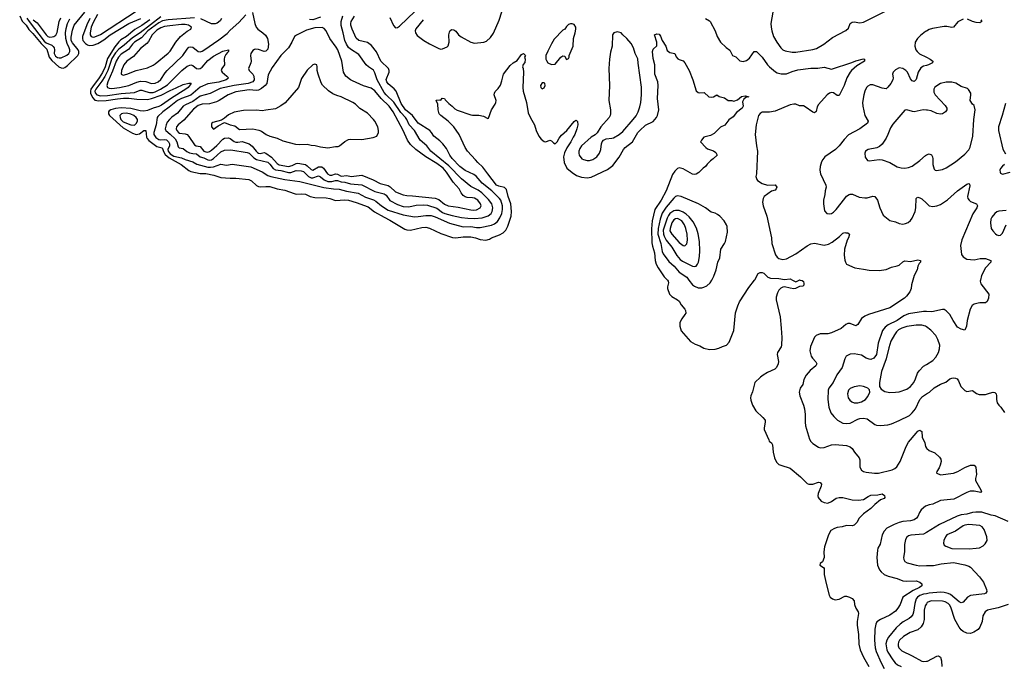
# Model space of a CAD drawing. Header units: inches. Extents: x 1678809 to 1859548, y 384609 to 522868.
# Tile 102 of 256: x 1680349 to 1690829, y 495894 to 502770. Entities that reach past the tile are written whole.
import ezdxf

# ---------------------------------------------------------------- set-up
doc = ezdxf.new("R2010")
doc.units = ezdxf.units.IN
doc.header["$MEASUREMENT"] = 0
for name, color, linetype in [('B6489', 7, 'Continuous'), ('B6499', 7, 'Continuous'), ('B6580', 7, 'Continuous'), ('B6590', 7, 'Continuous')]:
    doc.layers.add(name, color=color, linetype=linetype)

msp = doc.modelspace()

# ---------------------------------------------------------------- linework, layer by layer
at = {"layer": 'B6489', "color": 5}
for points, elevation in [([(1687243, 500000), (1687252, 499990), (1687254, 499970), (1687243, 499930), (1687243, 499910), (1687266, 499850), (1687290, 499826), (1687351, 499791), (1687370, 499775), (1687390, 499737), (1687430, 499691), (1687436, 499676), (1687438, 499650), (1687430, 499633), (1687396, 499590), (1687374, 499550), (1687374, 499510), (1687390, 499462), (1687490, 499349), (1687539, 499319), (1687590, 499300), (1687630, 499275), (1687690, 499262), (1687750, 499266), (1687790, 499277), (1687830, 499296), (1687871, 499309), (1687899, 499341), (1687950, 499465), (1687969, 499651), (1687992, 499728), (1688012, 499768), (1688110, 499921), (1688171, 500000)], 220), ([(1687472, 500000), (1687509, 499949), (1687530, 499935), (1687570, 499920), (1687610, 499919), (1687630, 499924), (1687662, 499938), (1687698, 499970), (1687715, 500000)], 240), ([(1688657, 500000), (1688676, 499996), (1688690, 499987), (1688696, 499964), (1688694, 499946), (1688684, 499936), (1688648, 499932), (1688608, 499912), (1688590, 499909), (1688550, 499913), (1688490, 499928), (1688470, 499925), (1688450, 499915), (1688430, 499895), (1688414, 499866), (1688402, 499818), (1688402, 499790), (1688442, 499610), (1688455, 499490), (1688460, 499390), (1688459, 499310), (1688455, 499290), (1688416, 499230), (1688411, 499210), (1688424, 499136), (1688421, 499110), (1688406, 499070), (1688388, 499052), (1688310, 499018), (1688262, 498990), (1688234, 498970), (1688172, 498910), (1688148, 498812), (1688130, 498770), (1688127, 498750), (1688130, 498725), (1688150, 498670), (1688186, 498610), (1688259, 498539), (1688282, 498510), (1688283, 498490), (1688272, 498430), (1688273, 498410), (1688321, 498301), (1688328, 498288), (1688350, 498270), (1688362, 498250), (1688370, 498170), (1688384, 498110), (1688405, 498065), (1688430, 498041), (1688450, 498031), (1688550, 498002), (1688659, 497910), (1688730, 497839), (1688750, 497831), (1688770, 497830), (1688790, 497832), (1688850, 497850), (1688870, 497848), (1688884, 497830), (1688881, 497810), (1688848, 497730), (1688845, 497705), (1688847, 497690), (1688878, 497650), (1688910, 497634), (1688950, 497630), (1688990, 497645), (1689040, 497680), (1689070, 497690), (1689110, 497690), (1689210, 497664), (1689278, 497662), (1689332, 497668), (1689380, 497700), (1689410, 497712), (1689483, 497717), (1689530, 497727), (1689555, 497710), (1689559, 497690), (1689550, 497679), (1689510, 497663), (1689450, 497613), (1689410, 497570), (1689330, 497515), (1689284, 497470), (1689258, 497422), (1689230, 497394), (1689210, 497387), (1689150, 497392), (1689103, 497377), (1689050, 497370), (1689021, 497359), (1688984, 497336), (1688959, 497290), (1688915, 497165), (1688907, 497110), (1688911, 497049), (1688895, 497005), (1688870, 496986), (1688867, 496970), (1688905, 496945), (1688910, 496934), (1688913, 496870), (1688933, 496773), (1688965, 496650), (1688976, 496630), (1689002, 496610), (1689030, 496601), (1689070, 496609), (1689130, 496641), (1689150, 496639), (1689182, 496630), (1689210, 496614), (1689231, 496590), (1689235, 496550), (1689247, 496510), (1689272, 496472), (1689276, 496456), (1689264, 496370), (1689264, 496330), (1689278, 496230), (1689279, 496130), (1689295, 496070), (1689331, 495990), (1689388, 495890)], 220), ([(1688575, 500000), (1688610, 499981), (1688647, 500000)], 220), ([(1689855, 500000), (1689842, 499950), (1689837, 499910), (1689824, 499876), (1689788, 499830), (1689766, 499810), (1689610, 499704), (1689384, 499636), (1689343, 499617), (1689309, 499591), (1689270, 499527), (1689250, 499514), (1689190, 499539), (1689162, 499538), (1689143, 499530), (1689094, 499486), (1688990, 499440), (1688950, 499430), (1688870, 499429), (1688828, 499412), (1688808, 499392), (1688766, 499294), (1688758, 499250), (1688775, 499190), (1688786, 499170), (1688824, 499130), (1688833, 499110), (1688824, 499090), (1688761, 499039), (1688721, 498990), (1688696, 498944), (1688683, 498890), (1688656, 498850), (1688644, 498810), (1688651, 498769), (1688692, 498670), (1688703, 498630), (1688710, 498570), (1688708, 498490), (1688713, 498450), (1688756, 498310), (1688770, 498283), (1688790, 498262), (1688850, 498223), (1688870, 498217), (1688910, 498221), (1688990, 498247), (1689030, 498253), (1689150, 498240), (1689189, 498229), (1689211, 498210), (1689233, 498170), (1689285, 498110), (1689291, 498090), (1689290, 498010), (1689310, 497981), (1689330, 497965), (1689357, 497957), (1689447, 497947), (1689490, 497947), (1689637, 497983), (1689664, 497996), (1689685, 498015), (1689722, 498070), (1689786, 498230), (1689810, 498276), (1689890, 498373), (1689910, 498393), (1689930, 498403), (1689951, 498390), (1689956, 498330), (1689982, 498270), (1689991, 498231), (1690000, 498215)], 240), ([(1690000, 499665), (1689970, 499667), (1689810, 499641), (1689761, 499619), (1689690, 499572), (1689594, 499526), (1689560, 499500), (1689534, 499466), (1689487, 499330), (1689469, 499210), (1689442, 499170), (1689410, 499157), (1689390, 499159), (1689358, 499170), (1689310, 499204), (1689230, 499216), (1689190, 499212), (1689147, 499190), (1689130, 499162), (1689102, 499070), (1689048, 498992), (1689006, 498910), (1688962, 498850), (1688953, 498830), (1688952, 498730), (1688962, 498650), (1688984, 498590), (1689014, 498550), (1689054, 498510), (1689110, 498480), (1689150, 498474), (1689190, 498479), (1689270, 498522), (1689290, 498529), (1689330, 498534), (1689370, 498524), (1689450, 498466), (1689470, 498457), (1689510, 498455), (1689590, 498461), (1689630, 498473), (1689710, 498507), (1689819, 498561), (1689850, 498589), (1689883, 498630), (1689931, 498730), (1689957, 498763), (1690000, 498790)], 260), ([(1690000, 499502), (1689990, 499509), (1689950, 499522), (1689890, 499523), (1689790, 499508), (1689738, 499490), (1689704, 499470), (1689683, 499450), (1689661, 499419), (1689622, 499350), (1689599, 499281), (1689570, 499165), (1689521, 499030), (1689500, 498910), (1689500, 498870), (1689520, 498840), (1689557, 498817), (1689610, 498805), (1689670, 498807), (1689710, 498813), (1689790, 498842), (1689830, 498869), (1689865, 498910), (1689884, 498950), (1689905, 499010), (1689924, 499036), (1689970, 499085), (1690000, 499103)], 280), ([(1690000, 497599), (1689990, 497595), (1689943, 497557), (1689926, 497530), (1689910, 497487), (1689896, 497470), (1689870, 497451), (1689830, 497439), (1689750, 497433), (1689710, 497424), (1689657, 497403), (1689578, 497362), (1689552, 497330), (1689529, 497291), (1689509, 497191), (1689484, 497150), (1689478, 497130), (1689472, 497050), (1689479, 496970), (1689501, 496921), (1689518, 496898), (1689550, 496870), (1689592, 496852), (1689690, 496826), (1689750, 496804), (1689790, 496798), (1689890, 496802), (1689931, 496790), (1689953, 496770), (1689950, 496750), (1689926, 496730), (1689859, 496701), (1689750, 496630), (1689721, 496550), (1689696, 496510), (1689670, 496480), (1689610, 496438), (1689510, 496393), (1689473, 496367), (1689460, 496340), (1689450, 496290), (1689449, 496170), (1689455, 496090), (1689465, 496050), (1689517, 495930), (1689550, 495871)], 240), ([(1690000, 497315), (1689970, 497297), (1689833, 497287), (1689810, 497280), (1689792, 497268), (1689777, 497243), (1689768, 497190), (1689765, 497110), (1689757, 497050), (1689759, 497030), (1689770, 497007), (1689795, 496995), (1689890, 496968), (1689930, 496961), (1690000, 496964)], 260), ([(1690000, 496664), (1689970, 496659), (1689930, 496645), (1689906, 496630), (1689892, 496610), (1689877, 496563), (1689862, 496470), (1689854, 496446), (1689839, 496421), (1689818, 496402), (1689754, 496366), (1689719, 496341), (1689678, 496302), (1689595, 496205), (1689577, 496170), (1689569, 496131), (1689578, 496070), (1689590, 496044), (1689642, 495962), (1689669, 495929), (1689693, 495910), (1689730, 495893)], 260), ([(1690000, 496559), (1689985, 496535), (1689975, 496490), (1689976, 496390), (1689965, 496350), (1689945, 496315), (1689910, 496283), (1689828, 496252), (1689756, 496210), (1689714, 496170), (1689703, 496150), (1689698, 496130), (1689699, 496110), (1689707, 496090), (1689738, 496058), (1689850, 496005), (1689950, 495949), (1689970, 495945), (1690000, 495948)], 280)]:
    msp.add_lwpolyline(points, dxfattribs=dict(at, elevation=elevation))
at = {"layer": 'B6489', "color": 5, "elevation": 280}
msp.add_lwpolyline([(1689290, 498876), (1689230, 498867), (1689190, 498849), (1689171, 498829), (1689161, 498790), (1689168, 498750), (1689184, 498724), (1689205, 498705), (1689230, 498694), (1689270, 498696), (1689310, 498707), (1689350, 498731), (1689378, 498762), (1689398, 498810), (1689393, 498833), (1689376, 498850), (1689358, 498858), (1689329, 498870)], close=True, dxfattribs=at)
at = {"layer": 'B6499', "color": 5}
for points, elevation in [([(1690575, 500000), (1690572, 499990), (1690581, 499961), (1690665, 499850), (1690662, 499810), (1690648, 499772), (1690630, 499757), (1690570, 499760), (1690550, 499756), (1690510, 499744), (1690488, 499730), (1690465, 499690), (1690433, 499570), (1690428, 499510), (1690410, 499469), (1690370, 499479), (1690330, 499501), (1690284, 499570), (1690250, 499635), (1690210, 499674), (1690190, 499687), (1690170, 499689), (1690058, 499662), (1690000, 499665)], 260), ([(1690000, 499103), (1690070, 499147), (1690099, 499181), (1690127, 499230), (1690139, 499270), (1690142, 499310), (1690123, 499370), (1690100, 499410), (1690048, 499468), (1690000, 499502)], 280), ([(1690000, 498790), (1690033, 498810), (1690084, 498856), (1690150, 498894), (1690205, 498915), (1690250, 498949), (1690270, 498958), (1690290, 498961), (1690310, 498958), (1690329, 498949), (1690343, 498930), (1690368, 498868), (1690410, 498826), (1690430, 498816), (1690490, 498827), (1690533, 498793), (1690563, 498783), (1690630, 498784), (1690670, 498799), (1690710, 498807), (1690730, 498806), (1690743, 498790), (1690747, 498770), (1690745, 498730), (1690754, 498694), (1690770, 498670), (1690793, 498650), (1690830, 498591)], 260), ([(1690000, 498215), (1690003, 498210), (1690030, 498187), (1690090, 498164), (1690139, 498119), (1690155, 498095), (1690156, 498070), (1690146, 498034), (1690136, 498004), (1690110, 497966), (1690107, 497950), (1690110, 497947), (1690150, 497928), (1690290, 497949), (1690335, 497965), (1690410, 498007), (1690471, 498031), (1690510, 498031), (1690527, 498010), (1690533, 497933), (1690521, 497890), (1690524, 497870), (1690581, 497770), (1690586, 497750), (1690578, 497742), (1690510, 497755), (1690465, 497755), (1690430, 497742), (1690291, 497670), (1690150, 497655), (1690070, 497618), (1690030, 497611), (1690000, 497599)], 240), ([(1690870, 497433), (1690732, 497492), (1690690, 497501), (1690590, 497533), (1690526, 497534), (1690490, 497529), (1690430, 497511), (1690370, 497503), (1690329, 497491), (1690140, 497400), (1690000, 497315)], 260), ([(1690000, 496964), (1690074, 496966), (1690157, 496983), (1690290, 496997), (1690410, 496974), (1690450, 496960), (1690470, 496946), (1690564, 496844), (1690609, 496790), (1690638, 496710), (1690642, 496690), (1690633, 496670), (1690617, 496663), (1690470, 496648), (1690439, 496630), (1690390, 496577), (1690370, 496570), (1690350, 496580), (1690256, 496656), (1690230, 496668), (1690190, 496680), (1690150, 496683), (1690030, 496670), (1690000, 496664)], 260), ([(1690870, 496551), (1690763, 496517), (1690665, 496495), (1690650, 496490), (1690627, 496473), (1690602, 496430), (1690594, 496370), (1690570, 496309), (1690550, 496284), (1690505, 496255), (1690470, 496242), (1690430, 496245), (1690390, 496262), (1690370, 496280), (1690348, 496310), (1690304, 496390), (1690261, 496521), (1690246, 496546), (1690230, 496561), (1690198, 496578), (1690170, 496585), (1690050, 496588), (1690008, 496572), (1690000, 496559)], 280), ([(1690000, 495948), (1690010, 495949), (1690110, 496000), (1690130, 496004), (1690150, 495992), (1690162, 495950), (1690163, 495890)], 280)]:
    msp.add_lwpolyline(points, dxfattribs=dict(at, elevation=elevation))
at = {"layer": 'B6499', "color": 5, "elevation": 280}
msp.add_lwpolyline([(1690450, 497400), (1690410, 497396), (1690390, 497387), (1690310, 497330), (1690217, 497290), (1690202, 497270), (1690185, 497230), (1690182, 497202), (1690190, 497183), (1690207, 497170), (1690270, 497146), (1690456, 497144), (1690530, 497149), (1690565, 497155), (1690605, 497175), (1690625, 497195), (1690648, 497232), (1690643, 497270), (1690613, 497350), (1690595, 497375), (1690569, 497390)], close=True, dxfattribs=at)
at = {"layer": 'B6580', "color": 5}
for points, elevation in [([(1680349, 502810), (1680374, 502754), (1680417, 502710), (1680447, 502667), (1680490, 502622), (1680577, 502517), (1680636, 502456), (1680664, 502370), (1680690, 502335), (1680767, 502267), (1680790, 502258), (1680810, 502256), (1680830, 502261), (1680859, 502281), (1680969, 502390), (1680980, 502410), (1680980, 502430), (1680972, 502450), (1680910, 502522), (1680896, 502550), (1680895, 502585), (1680910, 502659), (1680930, 502710), (1681041, 502850)], 220), ([(1681176, 502824), (1681130, 502741), (1681109, 502690), (1681098, 502630), (1681099, 502610), (1681110, 502590), (1681130, 502585), (1681150, 502587), (1681210, 502612), (1681590, 502862)], 240), ([(1684290, 502793), (1684328, 502708), (1684350, 502684), (1684370, 502687), (1684390, 502700), (1684558, 502862)], 240), ([(1684643, 502770), (1684567, 502673), (1684559, 502650), (1684560, 502630), (1684581, 502601), (1684650, 502550), (1684710, 502513), (1684810, 502462), (1684830, 502456), (1684850, 502459), (1684900, 502480), (1684910, 502491), (1684920, 502530), (1684918, 502610), (1684922, 502638), (1684930, 502656), (1684950, 502666), (1684970, 502663), (1684990, 502647), (1685020, 502610), (1685047, 502587), (1685150, 502530), (1685190, 502521), (1685290, 502530), (1685317, 502543), (1685360, 502580), (1685393, 502627), (1685454, 502766), (1685506, 502930)], 240), ([(1688376, 502910), (1688345, 502730), (1688346, 502690), (1688355, 502650), (1688374, 502590), (1688407, 502530), (1688451, 502470), (1688470, 502451), (1688497, 502437), (1688570, 502426), (1688610, 502426), (1688790, 502454), (1688830, 502465), (1688909, 502510), (1689000, 502580), (1689144, 502656), (1689170, 502681), (1689190, 502730), (1689210, 502745), (1689230, 502746), (1689290, 502736), (1689330, 502742), (1689570, 502865)], 260), ([(1680425, 502785), (1680448, 502750), (1680610, 502541), (1680630, 502525), (1680690, 502500), (1680706, 502486), (1680714, 502470), (1680718, 502450), (1680716, 502410), (1680730, 502383), (1680752, 502368), (1680770, 502363), (1680790, 502365), (1680850, 502391), (1680871, 502410), (1680881, 502430), (1680882, 502450), (1680877, 502470), (1680855, 502515), (1680840, 502570), (1680837, 502630), (1680844, 502676), (1680859, 502730), (1680881, 502779)], 240), ([(1680492, 502770), (1680536, 502736), (1680630, 502608), (1680650, 502591), (1680670, 502585), (1680694, 502586), (1680712, 502590), (1680734, 502606), (1680746, 502634), (1680770, 502750), (1680785, 502790)], 260), ([(1681096, 502784), (1681065, 502715), (1681019, 502590), (1681016, 502570), (1681022, 502550), (1681050, 502518), (1681070, 502503), (1681090, 502497), (1681130, 502499), (1681182, 502518), (1681243, 502557), (1681313, 502610), (1681510, 502729), (1681637, 502783)], 220), ([(1681733, 502770), (1681650, 502708), (1681575, 502665), (1681486, 502590), (1681426, 502554), (1681405, 502535), (1681360, 502480), (1681283, 502357), (1681258, 502270), (1681230, 502207), (1681195, 502150), (1681123, 502057), (1681107, 502030), (1681102, 502010), (1681104, 501990), (1681124, 501944), (1681150, 501915), (1681190, 501906), (1681270, 501911), (1681389, 501929), (1681454, 501934), (1681510, 501935), (1681595, 501925), (1681710, 501922), (1681752, 501932), (1681853, 501967), (1681950, 502018), (1682016, 502044), (1682090, 502081), (1682150, 502096), (1682170, 502094), (1682175, 502090), (1682141, 502050), (1682116, 502030), (1681964, 501936), (1681858, 501862), (1681830, 501848), (1681770, 501830), (1681710, 501805), (1681670, 501798), (1681630, 501799), (1681530, 501824), (1681430, 501834), (1681370, 501826), (1681318, 501810), (1681301, 501799), (1681293, 501790), (1681294, 501770), (1681306, 501750), (1681450, 501620), (1681550, 501562), (1681590, 501549), (1681623, 501557), (1681670, 501590), (1681690, 501591), (1681700, 501520), (1681706, 501506), (1681725, 501485), (1681810, 501420), (1681866, 501406), (1681882, 501362), (1681897, 501337), (1681940, 501300), (1682067, 501230), (1682150, 501165), (1682170, 501155), (1682270, 501135), (1682330, 501133), (1682416, 501116), (1682490, 501091), (1682590, 501084), (1682650, 501085), (1682789, 501069), (1682816, 501056), (1682868, 501008), (1682890, 500997), (1682912, 500992), (1682970, 500997), (1683010, 500995), (1683090, 500971), (1683170, 500956), (1683270, 500921), (1683290, 500916), (1683350, 500917), (1683390, 500913), (1683441, 500890), (1683490, 500879), (1683610, 500875), (1683650, 500867), (1683710, 500846), (1683810, 500854), (1683850, 500850), (1683930, 500826), (1684058, 500778), (1684127, 500727), (1684230, 500668), (1684290, 500639), (1684450, 500541), (1684470, 500535), (1684510, 500532), (1684630, 500561), (1684670, 500563), (1684710, 500553), (1684830, 500497), (1684954, 500454), (1684990, 500451), (1685070, 500462), (1685150, 500459), (1685202, 500450), (1685250, 500434), (1685310, 500425), (1685350, 500435), (1685372, 500450), (1685457, 500483), (1685496, 500504), (1685524, 500530), (1685546, 500574), (1685581, 500679), (1685584, 500730), (1685575, 500810), (1685547, 500890), (1685530, 500963), (1685510, 500985), (1685450, 500998), (1685425, 501010), (1685330, 501129), (1685280, 501200), (1685225, 501250), (1685201, 501281), (1685114, 501370), (1685090, 501410), (1685028, 501548), (1684971, 501630), (1684911, 501691), (1684830, 501750), (1684815, 501770), (1684802, 501810), (1684799, 501870), (1684782, 501910), (1684785, 501915), (1684818, 501918), (1684830, 501914), (1684845, 501935), (1684869, 501931), (1684877, 501917), (1684917, 501877), (1684953, 501850), (1684981, 501821), (1685007, 501807), (1685150, 501757), (1685170, 501754), (1685236, 501756), (1685284, 501744), (1685330, 501718), (1685338, 501722), (1685370, 501810), (1685408, 501870), (1685416, 501890), (1685419, 501910), (1685399, 501970), (1685401, 501990), (1685410, 502005), (1685443, 502037), (1685465, 502075), (1685482, 502118), (1685497, 502190), (1685570, 502281), (1685601, 502310), (1685644, 502336), (1685690, 502401), (1685710, 502411), (1685731, 502390), (1685722, 502370), (1685728, 502350), (1685726, 502314), (1685707, 502293), (1685699, 502270), (1685708, 502250), (1685713, 502213), (1685705, 502050), (1685708, 502008), (1685742, 501890), (1685761, 501781), (1685785, 501725), (1685827, 501650), (1685847, 501590), (1685876, 501530), (1685899, 501499), (1685930, 501475), (1685950, 501470), (1685990, 501488), (1686010, 501481), (1686030, 501461), (1686050, 501451), (1686070, 501471), (1686092, 501510), (1686117, 501543), (1686172, 501590), (1686250, 501687), (1686270, 501701), (1686277, 501697), (1686286, 501686), (1686290, 501650), (1686280, 501610), (1686258, 501550), (1686239, 501521), (1686216, 501470), (1686173, 501407), (1686147, 501353), (1686138, 501310), (1686145, 501250), (1686171, 501191), (1686230, 501143), (1686274, 501114), (1686330, 501095), (1686390, 501089), (1686430, 501095), (1686604, 501176), (1686661, 501219), (1686731, 501309), (1686774, 501390), (1686792, 501410), (1686873, 501470), (1686930, 501569), (1686950, 501593), (1687010, 501648), (1687090, 501688), (1687128, 501730), (1687138, 501750), (1687151, 501810), (1687136, 501930), (1687145, 502070), (1687140, 502110), (1687108, 502190), (1687108, 502290), (1687090, 502358), (1687083, 502430), (1687090, 502458), (1687129, 502491), (1687131, 502531), (1687106, 502610), (1687130, 502620), (1687155, 502615), (1687170, 502596), (1687188, 502550), (1687226, 502490), (1687241, 502441), (1687270, 502421), (1687322, 502410), (1687336, 502376), (1687355, 502355), (1687370, 502345), (1687410, 502331), (1687430, 502311), (1687474, 502230), (1687514, 502130), (1687550, 502012), (1687570, 501996), (1687590, 501991), (1687635, 501996), (1687685, 501950), (1687710, 501945), (1687732, 501948), (1687770, 501971), (1687793, 501953), (1687850, 501939), (1687890, 501911), (1687930, 501911), (1687950, 501905), (1687990, 501918), (1688030, 501954), (1688070, 501959), (1688111, 501950), (1688078, 501942), (1688057, 501923), (1688044, 501896), (1688051, 501850), (1688040, 501830), (1687978, 501782), (1687942, 501738), (1687896, 501704), (1687853, 501647), (1687810, 501627), (1687740, 501560), (1687701, 501539), (1687630, 501519), (1687605, 501490), (1687602, 501478), (1687594, 501470), (1687652, 501410), (1687670, 501398), (1687734, 501374), (1687759, 501359), (1687771, 501329), (1687731, 501290), (1687701, 501270), (1687666, 501234), (1687650, 501209), (1687623, 501190), (1687576, 501144), (1687550, 501127), (1687530, 501123), (1687510, 501126), (1687410, 501185), (1687370, 501196), (1687350, 501189), (1687321, 501159), (1687296, 501124), (1687230, 500950), (1687175, 500850), (1687110, 500750), (1687080, 500630), (1687074, 500546), (1687078, 500398), (1687083, 500363), (1687106, 500290), (1687113, 500210), (1687125, 500170), (1687146, 500130), (1687210, 500035), (1687243, 500000)], 220), ([(1681850, 502800), (1681630, 502631), (1681550, 502578), (1681461, 502499), (1681404, 502456), (1681370, 502418), (1681330, 502356), (1681287, 502230), (1681255, 502165), (1681224, 502116), (1681158, 502030), (1681150, 502010), (1681152, 501992), (1681169, 501970), (1681210, 501960), (1681283, 501963), (1681430, 501985), (1681570, 501997), (1681630, 502022), (1681650, 502022), (1681690, 502005), (1681730, 501996), (1681770, 501997), (1681790, 502002), (1681849, 502030), (1681922, 502078), (1682076, 502230), (1682130, 502274), (1682170, 502290), (1682190, 502282), (1682230, 502252), (1682250, 502247), (1682270, 502251), (1682290, 502265), (1682350, 502337), (1682410, 502381), (1682510, 502436), (1682571, 502450), (1682570, 502430), (1682559, 502421), (1682542, 502398), (1682530, 502370), (1682526, 502350), (1682530, 502290), (1682501, 502250), (1682494, 502230), (1682503, 502210), (1682555, 502170), (1682570, 502150), (1682560, 502140), (1682548, 502130), (1682470, 502106), (1682352, 502088), (1682270, 502053), (1682170, 501967), (1682070, 501930), (1682030, 501910), (1681941, 501839), (1681871, 501790), (1681818, 501742), (1681811, 501729), (1681801, 501650), (1681776, 501570), (1681778, 501550), (1681798, 501518), (1681830, 501496), (1681850, 501492), (1681895, 501495), (1681910, 501491), (1681932, 501472), (1681944, 501450), (1681943, 501430), (1681927, 501390), (1681929, 501370), (1681950, 501342), (1681990, 501318), (1682070, 501302), (1682110, 501282), (1682190, 501257), (1682233, 501233), (1682350, 501202), (1682380, 501200), (1682410, 501205), (1682490, 501233), (1682550, 501224), (1682610, 501232), (1682810, 501204), (1682930, 501152), (1682990, 501112), (1683021, 501101), (1683171, 501069), (1683330, 501050), (1683585, 500985), (1683689, 500971), (1683750, 500968), (1683827, 500947), (1683950, 500926), (1684030, 500882), (1684114, 500854), (1684141, 500841), (1684199, 500790), (1684270, 500744), (1684430, 500694), (1684550, 500674), (1684590, 500676), (1684670, 500689), (1684730, 500686), (1684770, 500675), (1684925, 500605), (1685070, 500568), (1685150, 500569), (1685210, 500560), (1685250, 500559), (1685370, 500583), (1685402, 500598), (1685435, 500625), (1685458, 500662), (1685479, 500710), (1685488, 500750), (1685487, 500790), (1685470, 500850), (1685457, 500870), (1685374, 500950), (1685273, 501030), (1685206, 501106), (1685182, 501122), (1685090, 501166), (1685035, 501210), (1684953, 501293), (1684927, 501330), (1684890, 501400), (1684854, 501450), (1684822, 501482), (1684758, 501530), (1684732, 501570), (1684713, 501590), (1684589, 501669), (1684530, 501750), (1684455, 501810), (1684410, 501878), (1684355, 502010), (1684335, 502035), (1684270, 502088), (1684255, 502110), (1684250, 502133), (1684281, 502210), (1684281, 502230), (1684275, 502250), (1684194, 502330), (1684148, 502428), (1684095, 502495), (1684050, 502528), (1683960, 502550), (1683930, 502574), (1683887, 502670), (1683874, 502710), (1683872, 502730), (1683877, 502750), (1683913, 502807)], 240), ([(1682210, 502788), (1681930, 502769), (1681870, 502757), (1681830, 502738), (1681714, 502650), (1681644, 502576), (1681569, 502530), (1681549, 502510), (1681508, 502452), (1681430, 502402), (1681399, 502370), (1681377, 502330), (1681338, 502222), (1681287, 502110), (1681277, 502070), (1681285, 502050), (1681302, 502042), (1681330, 502038), (1681410, 502047), (1681509, 502071), (1681594, 502106), (1681636, 502116), (1681690, 502114), (1681751, 502091), (1681790, 502095), (1681823, 502110), (1681850, 502134), (1681896, 502204), (1681919, 502230), (1682087, 502390), (1682130, 502456), (1682150, 502476), (1682170, 502481), (1682190, 502476), (1682250, 502433), (1682270, 502429), (1682290, 502434), (1682310, 502446), (1682470, 502557), (1682556, 502624), (1682590, 502659), (1682681, 502739), (1682757, 502823)], 260), ([(1682828, 502848), (1682850, 502730), (1682867, 502690), (1682883, 502670), (1682938, 502630), (1682965, 502605), (1682986, 502570), (1682998, 502510), (1682990, 502457), (1682970, 502434), (1682950, 502432), (1682890, 502453), (1682864, 502456), (1682847, 502453), (1682830, 502442), (1682810, 502410), (1682807, 502390), (1682811, 502330), (1682808, 502310), (1682784, 502250), (1682790, 502230), (1682829, 502190), (1682841, 502170), (1682843, 502130), (1682831, 502109), (1682780, 502090), (1682630, 502070), (1682482, 502038), (1682375, 501985), (1682270, 501955), (1682190, 501900), (1682114, 501866), (1682090, 501851), (1682030, 501777), (1681967, 501733), (1681942, 501710), (1681920, 501680), (1681907, 501650), (1681897, 501610), (1681900, 501600), (1681905, 501590), (1681950, 501553), (1682002, 501502), (1682022, 501470), (1682037, 501417), (1682046, 501406), (1682090, 501400), (1682127, 501367), (1682155, 501355), (1682190, 501346), (1682230, 501345), (1682270, 501310), (1682310, 501302), (1682350, 501279), (1682370, 501275), (1682390, 501281), (1682410, 501294), (1682490, 501366), (1682530, 501383), (1682595, 501385), (1682770, 501356), (1682790, 501349), (1682842, 501302), (1682870, 501284), (1682990, 501254), (1683010, 501235), (1683046, 501186), (1683070, 501172), (1683130, 501165), (1683210, 501144), (1683234, 501146), (1683290, 501166), (1683344, 501164), (1683370, 501155), (1683422, 501102), (1683450, 501087), (1683470, 501088), (1683530, 501108), (1683550, 501099), (1683590, 501068), (1683630, 501050), (1683670, 501048), (1683710, 501059), (1683730, 501058), (1683770, 501044), (1683810, 501043), (1683870, 501023), (1683990, 501014), (1684130, 500941), (1684230, 500919), (1684250, 500902), (1684290, 500846), (1684370, 500803), (1684430, 500783), (1684490, 500779), (1684570, 500797), (1684650, 500800), (1684690, 500796), (1684790, 500764), (1684850, 500721), (1684874, 500710), (1684953, 500687), (1685050, 500667), (1685119, 500659), (1685190, 500655), (1685270, 500663), (1685335, 500685), (1685366, 500710), (1685379, 500730), (1685385, 500770), (1685373, 500810), (1685339, 500859), (1685268, 500930), (1685230, 500956), (1685150, 500996), (1685050, 501077), (1684916, 501216), (1684726, 501370), (1684684, 501430), (1684612, 501490), (1684550, 501590), (1684493, 501650), (1684470, 501710), (1684457, 501730), (1684404, 501784), (1684332, 501892), (1684250, 501969), (1684230, 501995), (1684155, 502130), (1684130, 502204), (1684113, 502233), (1684060, 502270), (1684038, 502290), (1683959, 502399), (1683870, 502455), (1683850, 502475), (1683828, 502508), (1683810, 502550), (1683793, 502630), (1683769, 502709), (1683770, 502750), (1683788, 502810)], 260), ([(1682497, 502783), (1682481, 502759), (1682450, 502733), (1682430, 502726), (1682390, 502726), (1682278, 502778)], 260), ([(1683550, 502795), (1683469, 502769), (1683433, 502773)], 260), ([(1687650, 502781), (1687690, 502759), (1687698, 502750), (1687750, 502650), (1687774, 502590), (1687810, 502530), (1687870, 502473), (1687907, 502447), (1687935, 502390), (1687970, 502374), (1688013, 502333), (1688050, 502324), (1688085, 502336), (1688118, 502362), (1688165, 502430), (1688190, 502430), (1688210, 502415), (1688250, 502370), (1688310, 502290), (1688330, 502270), (1688395, 502215), (1688410, 502206), (1688453, 502193), (1688510, 502195), (1688570, 502220), (1688630, 502236), (1688770, 502256), (1688846, 502254), (1688910, 502264), (1688990, 502245), (1689207, 502313), (1689250, 502332), (1689330, 502353), (1689342, 502350), (1689341, 502330), (1689260, 502280), (1689203, 502230), (1689188, 502210), (1689153, 502150), (1689123, 502070), (1689070, 501964), (1689050, 501962), (1689010, 501992), (1688990, 501995), (1688968, 501990), (1688945, 501970), (1688853, 501867), (1688838, 501842), (1688826, 501794), (1688810, 501778), (1688790, 501788), (1688710, 501844), (1688690, 501852), (1688650, 501854), (1688610, 501870), (1688590, 501872), (1688550, 501865), (1688390, 501796), (1688330, 501788), (1688250, 501786), (1688230, 501773), (1688214, 501750), (1688188, 501650), (1688179, 501550), (1688190, 501430), (1688201, 501370), (1688190, 501130), (1688183, 501103), (1688194, 501070), (1688201, 501061), (1688250, 501028), (1688310, 501011), (1688390, 501013), (1688407, 500990), (1688402, 500970), (1688390, 500958), (1688350, 500946), (1688272, 500888), (1688261, 500870), (1688257, 500830), (1688262, 500790), (1688302, 500682), (1688350, 500450), (1688355, 500390), (1688394, 500270), (1688410, 500244), (1688430, 500229), (1688470, 500221), (1688510, 500226), (1688610, 500280), (1688730, 500365), (1688770, 500386), (1688810, 500392), (1688910, 500371), (1688958, 500382), (1688997, 500403), (1689076, 500464), (1689110, 500498), (1689130, 500505), (1689144, 500504), (1689162, 500502), (1689182, 500490), (1689171, 500450), (1689155, 500425), (1689127, 500330), (1689124, 500264), (1689130, 500212), (1689137, 500190), (1689151, 500170), (1689238, 500130), (1689330, 500118), (1689390, 500106), (1689497, 500103), (1689570, 500114), (1689630, 500138), (1689690, 500152), (1689710, 500161), (1689750, 500196), (1689770, 500204), (1689830, 500200), (1689910, 500215), (1689938, 500210), (1689937, 500190), (1689923, 500177), (1689908, 500150), (1689902, 500110), (1689868, 500050), (1689855, 500000)], 240), ([(1690000, 502649), (1689990, 502643), (1689938, 502602), (1689905, 502570), (1689881, 502530), (1689877, 502490), (1689888, 502450), (1689900, 502430), (1689927, 502407), (1690000, 502370)], 260), ([(1690000, 502284), (1689970, 502277), (1689942, 502258), (1689914, 502210), (1689890, 502133), (1689870, 502112), (1689850, 502120), (1689830, 502142), (1689797, 502210), (1689782, 502230), (1689750, 502250), (1689710, 502257), (1689670, 502236), (1689646, 502210), (1689638, 502190), (1689645, 502150), (1689642, 502130), (1689620, 502090), (1689589, 502051), (1689570, 502036), (1689530, 502043), (1689430, 502077), (1689403, 502077), (1689376, 502064), (1689364, 502050), (1689346, 502010), (1689334, 501970), (1689319, 501890), (1689322, 501850), (1689344, 501750), (1689380, 501690), (1689373, 501670), (1689290, 501610), (1689170, 501545), (1689123, 501497), (1689072, 501430), (1689032, 501390), (1688918, 501310), (1688897, 501284), (1688882, 501258), (1688869, 501210), (1688865, 501170), (1688873, 501130), (1688930, 501010), (1688932, 500990), (1688923, 500950), (1688920, 500910), (1688906, 500850), (1688905, 500810), (1688916, 500736), (1688939, 500710), (1688970, 500704), (1688990, 500709), (1689010, 500722), (1689038, 500750), (1689130, 500870), (1689150, 500892), (1689179, 500910), (1689190, 500914), (1689213, 500913), (1689283, 500883), (1689346, 500874), (1689370, 500876), (1689430, 500894), (1689450, 500888), (1689480, 500850), (1689504, 500770), (1689539, 500690), (1689610, 500636), (1689670, 500621), (1689710, 500601), (1689750, 500596), (1689779, 500601), (1689806, 500614), (1689830, 500634), (1689850, 500659), (1689879, 500730), (1689887, 500770), (1689892, 500868), (1689902, 500878), (1689910, 500881), (1689930, 500876), (1689950, 500864), (1690000, 500818)], 260), ([(1690000, 501809), (1689965, 501810), (1689870, 501791), (1689853, 501793), (1689790, 501812), (1689770, 501809), (1689641, 501659), (1689619, 501621), (1689591, 501550), (1689570, 501510), (1689530, 501447), (1689499, 501421), (1689472, 501408), (1689379, 501390), (1689353, 501370), (1689344, 501350), (1689349, 501309), (1689373, 501273), (1689390, 501268), (1689497, 501283), (1689530, 501281), (1689610, 501252), (1689690, 501205), (1689730, 501194), (1689770, 501190), (1689810, 501197), (1689850, 501213), (1689930, 501273), (1689990, 501327), (1690000, 501332)], 280), ([(1687715, 500000), (1687738, 500042), (1687762, 500110), (1687781, 500190), (1687802, 500238), (1687811, 500329), (1687850, 500388), (1687860, 500410), (1687881, 500510), (1687879, 500570), (1687872, 500590), (1687847, 500630), (1687800, 500680), (1687777, 500697), (1687751, 500711), (1687710, 500724), (1687648, 500768), (1687575, 500810), (1687390, 500888), (1687350, 500896), (1687330, 500888), (1687310, 500871), (1687230, 500777), (1687189, 500711), (1687165, 500650), (1687145, 500550), (1687141, 500490), (1687172, 500390), (1687186, 500306), (1687199, 500279), (1687258, 500198), (1687315, 500150), (1687370, 500086), (1687450, 500031), (1687472, 500000)], 240), ([(1688171, 500000), (1688175, 500005), (1688210, 500071), (1688230, 500083), (1688250, 500083), (1688270, 500074), (1688312, 500032), (1688342, 500022), (1688430, 500017), (1688490, 500008), (1688550, 500013), (1688575, 500000)], 220), ([(1688647, 500000), (1688650, 500002), (1688657, 500000)], 220)]:
    msp.add_lwpolyline(points, dxfattribs=dict(at, elevation=elevation))
for points, elevation in [([(1682070, 502718), (1681946, 502706), (1681890, 502696), (1681850, 502682), (1681810, 502657), (1681760, 502610), (1681721, 502539), (1681703, 502517), (1681636, 502464), (1681560, 502380), (1681490, 502327), (1681457, 502290), (1681431, 502230), (1681428, 502190), (1681450, 502180), (1681490, 502189), (1681590, 502231), (1681710, 502259), (1681770, 502287), (1681790, 502301), (1681930, 502415), (1681950, 502436), (1682011, 502529), (1682059, 502590), (1682130, 502649), (1682169, 502670), (1682179, 502690), (1682144, 502710), (1682110, 502717)], 280), ([(1683570, 502687), (1683490, 502682), (1683401, 502659), (1683295, 502605), (1683275, 502590), (1683247, 502530), (1683210, 502471), (1683130, 502390), (1683037, 502263), (1682995, 502185), (1682979, 502090), (1682962, 502070), (1682921, 502039), (1682890, 502022), (1682870, 502018), (1682790, 502023), (1682650, 502003), (1682568, 501972), (1682473, 501910), (1682443, 501897), (1682370, 501875), (1682290, 501871), (1682250, 501857), (1682200, 501820), (1682097, 501703), (1682035, 501650), (1682019, 501630), (1682015, 501610), (1682022, 501590), (1682040, 501570), (1682050, 501563), (1682110, 501556), (1682130, 501548), (1682150, 501528), (1682210, 501438), (1682228, 501428), (1682270, 501420), (1682310, 501371), (1682330, 501364), (1682350, 501362), (1682370, 501368), (1682390, 501382), (1682447, 501433), (1682510, 501498), (1682530, 501510), (1682570, 501512), (1682590, 501506), (1682630, 501475), (1682648, 501468), (1682670, 501467), (1682716, 501476), (1682790, 501449), (1682824, 501424), (1682866, 501370), (1682879, 501359), (1682890, 501352), (1682910, 501348), (1682950, 501356), (1682970, 501349), (1683028, 501308), (1683090, 501240), (1683110, 501228), (1683210, 501210), (1683250, 501220), (1683290, 501242), (1683310, 501244), (1683370, 501235), (1683390, 501229), (1683410, 501215), (1683450, 501176), (1683470, 501170), (1683530, 501204), (1683564, 501204), (1683584, 501190), (1683625, 501130), (1683650, 501115), (1683670, 501115), (1683710, 501131), (1683730, 501128), (1683770, 501105), (1683830, 501112), (1683877, 501103), (1683990, 501117), (1684110, 501067), (1684187, 501027), (1684270, 501006), (1684292, 500992), (1684350, 500940), (1684430, 500907), (1684470, 500900), (1684530, 500898), (1684770, 500872), (1684810, 500857), (1684870, 500808), (1684908, 500792), (1685015, 500775), (1685150, 500746), (1685176, 500744), (1685210, 500748), (1685250, 500770), (1685259, 500790), (1685254, 500810), (1685224, 500850), (1685190, 500871), (1685170, 500876), (1685110, 500880), (1685090, 500886), (1685070, 500900), (1685048, 500928), (1685027, 500970), (1684961, 501041), (1684893, 501150), (1684858, 501190), (1684790, 501241), (1684670, 501310), (1684565, 501390), (1684510, 501441), (1684476, 501490), (1684430, 501590), (1684324, 501790), (1684280, 501850), (1684196, 501930), (1684130, 502015), (1684090, 502041), (1684010, 502067), (1683890, 502119), (1683869, 502130), (1683820, 502170), (1683796, 502210), (1683777, 502330), (1683734, 502450), (1683718, 502478), (1683651, 502570), (1683610, 502652), (1683590, 502677)], 280), ([(1686230, 502726), (1686210, 502726), (1686190, 502718), (1686170, 502698), (1686151, 502670), (1686130, 502659), (1686039, 502561), (1686008, 502512), (1685970, 502436), (1685950, 502388), (1685949, 502350), (1685955, 502335), (1685970, 502311), (1686010, 502292), (1686050, 502298), (1686110, 502371), (1686130, 502385), (1686150, 502382), (1686165, 502350), (1686170, 502347), (1686190, 502358), (1686197, 502370), (1686199, 502390), (1686239, 502490), (1686244, 502570), (1686263, 502630), (1686269, 502669), (1686269, 502690), (1686250, 502718)], 240), ([(1686710, 502641), (1686672, 502630), (1686658, 502610), (1686655, 502490), (1686636, 502424), (1686625, 502350), (1686620, 502250), (1686628, 502070), (1686621, 501910), (1686638, 501810), (1686638, 501770), (1686633, 501750), (1686622, 501730), (1686534, 501630), (1686494, 501566), (1686473, 501547), (1686430, 501520), (1686330, 501429), (1686310, 501401), (1686300, 501370), (1686299, 501350), (1686304, 501330), (1686334, 501290), (1686350, 501282), (1686390, 501273), (1686413, 501273), (1686450, 501282), (1686493, 501310), (1686522, 501350), (1686534, 501390), (1686540, 501450), (1686548, 501472), (1686563, 501490), (1686590, 501504), (1686650, 501509), (1686670, 501515), (1686730, 501550), (1686770, 501582), (1686880, 501710), (1686910, 501749), (1686932, 501790), (1686950, 501843), (1686960, 501890), (1686969, 501970), (1686969, 502051), (1686932, 502308), (1686930, 502354), (1686900, 502410), (1686882, 502470), (1686856, 502516), (1686811, 502571), (1686768, 502608), (1686750, 502629)], 240), ([(1683490, 502297), (1683470, 502289), (1683410, 502234), (1683350, 502143), (1683318, 502050), (1683176, 501884), (1683130, 501852), (1683070, 501823), (1682970, 501806), (1682930, 501802), (1682870, 501807), (1682730, 501803), (1682630, 501787), (1682570, 501759), (1682530, 501722), (1682497, 501703), (1682403, 501677), (1682393, 501670), (1682390, 501658), (1682390, 501630), (1682410, 501607), (1682460, 501640), (1682530, 501675), (1682590, 501651), (1682640, 501640), (1682690, 501603), (1682830, 501608), (1682895, 501595), (1682924, 501584), (1682973, 501550), (1683010, 501532), (1683090, 501510), (1683150, 501481), (1683286, 501446), (1683330, 501443), (1683410, 501447), (1683450, 501436), (1683493, 501433), (1683550, 501417), (1683630, 501408), (1683710, 501422), (1683739, 501421), (1683752, 501428), (1683810, 501476), (1683850, 501496), (1683870, 501501), (1683990, 501496), (1684110, 501516), (1684150, 501532), (1684169, 501570), (1684169, 501591), (1684161, 501630), (1684129, 501690), (1684115, 501710), (1684050, 501776), (1683970, 501826), (1683924, 501870), (1683893, 501890), (1683771, 501950), (1683723, 501963), (1683682, 501982), (1683635, 502015), (1683573, 502073), (1683558, 502098), (1683525, 502190), (1683516, 502230), (1683516, 502270), (1683510, 502289)], 320), ([(1685930, 502099), (1685910, 502099), (1685891, 502070), (1685895, 502050), (1685910, 502035), (1685930, 502046), (1685941, 502070), (1685937, 502090)], 240), ([(1681486, 501774), (1681447, 501773), (1681432, 501768), (1681421, 501759), (1681415, 501750), (1681417, 501730), (1681426, 501710), (1681450, 501685), (1681530, 501653), (1681570, 501649), (1681590, 501665), (1681604, 501690), (1681603, 501710), (1681590, 501730), (1681565, 501750), (1681530, 501766)], 240), ([(1687330, 500742), (1687310, 500736), (1687270, 500710), (1687253, 500687), (1687240, 500660), (1687198, 500530), (1687200, 500490), (1687207, 500467), (1687230, 500425), (1687291, 500350), (1687342, 500262), (1687380, 500220), (1687403, 500203), (1687510, 500150), (1687530, 500144), (1687550, 500149), (1687565, 500170), (1687573, 500190), (1687585, 500250), (1687589, 500311), (1687584, 500410), (1687572, 500492), (1687552, 500552), (1687519, 500619), (1687475, 500675), (1687443, 500703), (1687410, 500724), (1687370, 500740)], 260), ([(1687350, 500654), (1687330, 500652), (1687310, 500640), (1687290, 500611), (1687272, 500550), (1687270, 500526), (1687289, 500490), (1687370, 500402), (1687410, 500369), (1687430, 500366), (1687450, 500387), (1687456, 500424), (1687454, 500490), (1687440, 500550), (1687424, 500590), (1687395, 500630), (1687365, 500650)], 280)]:
    msp.add_lwpolyline(points, close=True, dxfattribs=dict(at, elevation=elevation))
at = {"layer": 'B6590', "color": 5}
for points, elevation in [([(1690390, 502776), (1690334, 502746), (1690290, 502690), (1690270, 502686), (1690218, 502699), (1690190, 502699), (1690064, 502676), (1690030, 502665), (1690000, 502649)], 260), ([(1690581, 502770), (1690590, 502749), (1690570, 502736), (1690530, 502741), (1690490, 502750), (1690437, 502777)], 260), ([(1690000, 502370), (1690039, 502350), (1690067, 502330), (1690064, 502310), (1690023, 502290), (1690000, 502284)], 260), ([(1690000, 501332), (1690030, 501344), (1690054, 501334), (1690066, 501310), (1690070, 501290), (1690069, 501229), (1690081, 501181), (1690092, 501170), (1690110, 501166), (1690130, 501168), (1690170, 501176), (1690210, 501193), (1690310, 501257), (1690410, 501339), (1690450, 501387), (1690466, 501414), (1690493, 501530), (1690505, 501710), (1690518, 501810), (1690510, 501858), (1690489, 501870), (1690464, 501910), (1690474, 501970), (1690473, 501990), (1690449, 502029), (1690437, 502037), (1690370, 502059), (1690313, 502093), (1690270, 502106), (1690210, 502106), (1690150, 502090), (1690090, 502052), (1690079, 502030), (1690079, 501999), (1690092, 501970), (1690198, 501858), (1690218, 501830), (1690217, 501810), (1690204, 501790), (1690172, 501768), (1690150, 501765), (1690110, 501772), (1690050, 501799), (1690010, 501809), (1690000, 501809)], 280), ([(1690842, 501878), (1690807, 501750), (1690768, 501630), (1690766, 501590), (1690814, 501394), (1690843, 501343)], 280), ([(1690831, 501230), (1690810, 501212), (1690790, 501189), (1690783, 501170), (1690784, 501150), (1690790, 501136), (1690810, 501128), (1690890, 501148)], 280), ([(1690000, 500818), (1690030, 500791), (1690070, 500782), (1690110, 500789), (1690150, 500806), (1690225, 500855), (1690330, 500950), (1690430, 501020), (1690450, 501027), (1690459, 501019), (1690463, 501003), (1690439, 500890), (1690442, 500870), (1690454, 500850), (1690470, 500836), (1690533, 500813), (1690545, 500790), (1690538, 500770), (1690495, 500705), (1690376, 500430), (1690364, 500370), (1690374, 500274), (1690390, 500248), (1690430, 500224), (1690510, 500217), (1690571, 500229), (1690630, 500231), (1690686, 500210), (1690685, 500190), (1690630, 500130), (1690588, 500050), (1690575, 500000)], 260), ([(1690850, 500739), (1690770, 500734), (1690750, 500726), (1690729, 500710), (1690695, 500670), (1690685, 500650), (1690683, 500610), (1690690, 500550), (1690706, 500526), (1690734, 500494), (1690750, 500482), (1690770, 500476), (1690790, 500479), (1690810, 500499), (1690850, 500590)], 280)]:
    msp.add_lwpolyline(points, dxfattribs=dict(at, elevation=elevation))

doc.saveas('drawing.dxf')
